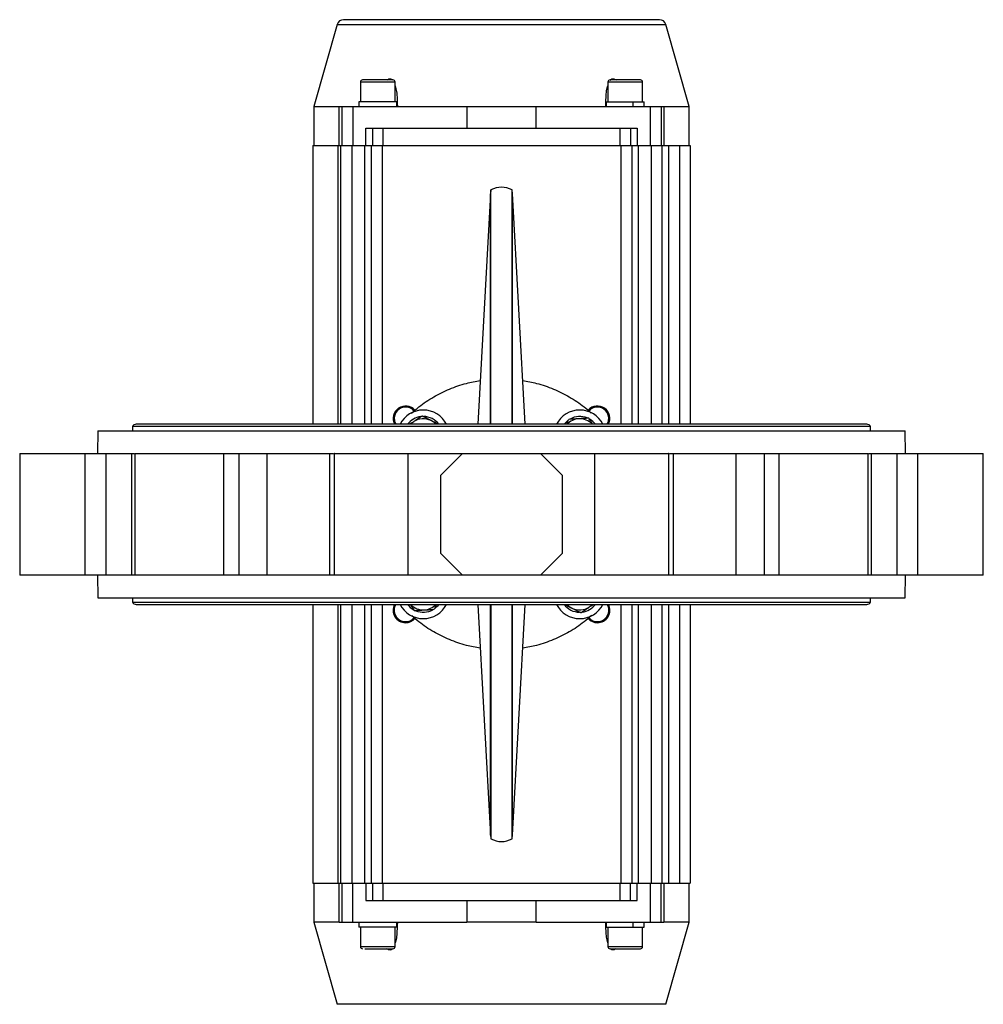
# Model space of a CAD drawing. Header units: millimetres. Extents: x 220 to 2250, y -9 to 1835.
# Tile 7 of 30: x 754 to 1198, y 1381 to 1835. Entities that reach past the tile are written whole.
import ezdxf

# ---------------------------------------------------------------- set-up
doc = ezdxf.new("R2010")
doc.units = ezdxf.units.MM

msp = doc.modelspace()

# ---------------------------------------------------------------- linework, layer by layer
at = {"color": 7, "linetype": 'Continuous', "lineweight": 25}
for p, q in [((900.39, 1832.7), (889.54, 1794.88)), ((1062.54, 1794.88), (1051.69, 1832.7)), ((911.04, 1806.08), (911.04, 1797.08)), ((927.04, 1797.08), (927.04, 1806.08)), ((1025.04, 1806.08), (1025.04, 1797.08)), ((1041.04, 1797.08), (1041.04, 1806.08)), ((889.54, 1794.88), (889.54, 1776.88)), ((889.54, 1794.88), (901.19, 1794.88)), ((901.19, 1776.88), (901.19, 1794.88)), ((901.19, 1794.88), (902.54, 1794.88)), ((902.54, 1794.88), (907.54, 1794.88)), ((902.54, 1794.88), (902.54, 1776.88)), ((907.54, 1794.88), (907.54, 1776.88)), ((907.54, 1794.88), (960, 1794.88)), ((910.24, 1797.08), (910.24, 1794.88)), ((927.84, 1797.08), (910.24, 1797.08)), ((927.84, 1794.88), (927.84, 1797.08)), ((960, 1794.88), (960, 1784.88)), ((960, 1794.88), (992.08, 1794.88)), ((992.08, 1784.88), (992.08, 1794.88)), ((992.08, 1794.88), (1044.54, 1794.88)), ((1024.24, 1797.08), (1024.24, 1794.88)), ((1024.24, 1797.08), (1036.68, 1797.08)), ((1036.68, 1794.88), (1036.68, 1797.08)), ((1036.69, 1797.08), (1036.68, 1797.08)), ((1036.69, 1794.88), (1036.69, 1797.08)), ((1036.69, 1797.08), (1041.84, 1797.08)), ((1041.84, 1794.88), (1041.84, 1797.08)), ((1044.54, 1794.88), (1049.54, 1794.88)), ((1044.54, 1794.88), (1044.54, 1776.88)), ((1049.54, 1794.88), (1049.54, 1776.88)), ((1049.54, 1794.88), (1050.89, 1794.88)), ((1050.89, 1794.88), (1062.54, 1794.88)), ((1050.89, 1794.88), (1050.89, 1776.88)), ((1062.54, 1776.88), (1062.54, 1794.88)), ((913.54, 1776.88), (913.54, 1784.88)), ((913.54, 1784.88), (916.54, 1784.88)), ((916.54, 1784.88), (921.54, 1784.88)), ((916.54, 1784.88), (916.54, 1776.88)), ((921.54, 1776.88), (921.54, 1784.88)), ((921.54, 1784.88), (1030.54, 1784.88)), ((1030.54, 1784.88), (1030.54, 1776.88)), ((1030.54, 1784.88), (1035.54, 1784.88)), ((1035.54, 1784.88), (1035.54, 1776.88)), ((1035.54, 1784.88), (1038.54, 1784.88)), ((1038.54, 1784.88), (1038.54, 1776.88)), ((889.04, 1776.88), (889.04, 1648.38)), ((889.04, 1776.88), (900.7, 1776.88)), ((900.7, 1776.88), (902.04, 1776.88)), ((902.04, 1648.38), (902.04, 1776.88)), ((902.04, 1776.88), (907.04, 1776.88)), ((907.04, 1776.88), (913.04, 1776.88)), ((913.04, 1776.88), (916.04, 1776.88)), ((916.04, 1776.88), (921.04, 1776.88)), ((916.04, 1776.88), (916.04, 1648.38)), ((921.04, 1776.88), (1031.04, 1776.88)), ((1031.04, 1776.88), (1036.04, 1776.88)), ((1036.04, 1776.88), (1036.04, 1648.38)), ((1036.04, 1776.88), (1039.04, 1776.88)), ((1039.04, 1776.88), (1045.04, 1776.88)), ((1045.04, 1776.88), (1050.04, 1776.88)), ((1050.04, 1648.38), (1050.04, 1776.88)), ((1050.04, 1776.88), (1053.04, 1776.88)), ((1053.04, 1776.88), (1058.04, 1776.88)), ((1058.04, 1776.88), (1063.04, 1776.88)), ((1063.04, 1776.88), (1063.04, 1648.38)), ((971.13, 1756.39), (971.04, 1754.62)), ((971.13, 1648.38), (971.13, 1756.39)), ((981.05, 1754.52), (980.95, 1756.39)), ((980.95, 1648.38), (980.95, 1756.39)), ((971.04, 1754.68), (965.13, 1648.38)), ((986.95, 1648.38), (981.04, 1754.69)), ((1144.39, 1648.38), (807.69, 1648.38)), ((790.04, 1645.38), (789.85, 1634.88)), ((790.04, 1645.38), (1162.04, 1645.38)), ((805.94, 1647.38), (805.94, 1645.38)), ((1146.14, 1647.38), (805.94, 1647.38)), ((1146.14, 1645.38), (1146.14, 1647.38)), ((1162.23, 1634.88), (1162.04, 1645.38)), ((754.02, 1634.88), (754.02, 1578.88)), ((784.24, 1578.88), (784.24, 1634.88)), ((784.24, 1634.88), (793.84, 1634.88)), ((788.04, 1634.88), (788.04, 1634.88)), ((793.84, 1578.88), (793.84, 1634.88)), ((805.5, 1634.88), (805.5, 1578.88)), ((805.5, 1634.88), (806.73, 1634.88)), ((807.08, 1634.88), (807.08, 1578.88)), ((848.05, 1578.88), (848.05, 1634.88)), ((848.05, 1634.88), (855.08, 1634.88)), ((855.08, 1578.88), (855.08, 1634.88)), ((867.91, 1634.88), (867.91, 1578.88)), ((896.92, 1578.88), (896.92, 1634.88)), ((896.92, 1634.88), (898.64, 1634.88)), ((898.98, 1634.88), (898.98, 1578.88)), ((933.01, 1578.88), (933.01, 1634.88)), ((933.01, 1634.88), (958.04, 1634.88)), ((948.04, 1624.88), (958.04, 1634.88)), ((958.04, 1634.88), (994.04, 1634.88)), ((994.04, 1634.88), (1004.04, 1624.88)), ((994.04, 1634.88), (1019.07, 1634.88)), ((1019.07, 1578.88), (1019.07, 1634.88)), ((1053.1, 1578.88), (1053.1, 1634.88)), ((1053.44, 1634.88), (1055.16, 1634.88)), ((1055.16, 1634.88), (1055.16, 1578.88)), ((1084.17, 1578.88), (1084.17, 1634.88)), ((1097, 1634.88), (1097, 1578.88)), ((1097, 1634.88), (1104.03, 1634.88)), ((1104.03, 1578.88), (1104.03, 1634.88)), ((1145, 1578.88), (1145, 1634.88)), ((1145.35, 1634.88), (1146.58, 1634.88)), ((1146.58, 1578.88), (1146.58, 1634.88)), ((1158.24, 1634.88), (1158.24, 1578.88)), ((1158.24, 1634.88), (1167.84, 1634.88)), ((1164.04, 1634.88), (1164.04, 1634.88)), ((1167.84, 1578.88), (1167.84, 1634.88)), ((1198.05, 1578.88), (1198.05, 1634.88)), ((948.04, 1588.88), (948.04, 1624.88)), ((1004.04, 1624.88), (1004.04, 1588.88)), ((958.04, 1578.88), (948.04, 1588.88)), ((1004.04, 1588.88), (994.04, 1578.88)), ((784.24, 1578.88), (754.02, 1578.88)), ((793.84, 1578.88), (784.24, 1578.88)), ((789.85, 1578.88), (790.04, 1568.38)), ((805.5, 1578.88), (793.84, 1578.88)), ((807.08, 1578.88), (805.5, 1578.88)), ((848.05, 1578.88), (807.08, 1578.88)), ((855.08, 1578.88), (848.05, 1578.88)), ((867.91, 1578.88), (855.08, 1578.88)), ((896.92, 1578.88), (867.91, 1578.88)), ((898.98, 1578.88), (896.92, 1578.88)), ((933.01, 1578.88), (898.98, 1578.88)), ((958.04, 1578.88), (933.01, 1578.88)), ((994.04, 1578.88), (958.04, 1578.88)), ((1019.07, 1578.88), (994.04, 1578.88)), ((1053.1, 1578.88), (1019.07, 1578.88)), ((1055.16, 1578.88), (1053.1, 1578.88)), ((1084.17, 1578.88), (1055.16, 1578.88)), ((1097, 1578.88), (1084.17, 1578.88)), ((1104.03, 1578.88), (1097, 1578.88)), ((1145, 1578.88), (1104.03, 1578.88)), ((1146.58, 1578.88), (1145, 1578.88)), ((1158.24, 1578.88), (1146.58, 1578.88)), ((1167.84, 1578.88), (1158.24, 1578.88)), ((1162.04, 1568.38), (1162.23, 1578.88)), ((1198.05, 1578.88), (1167.84, 1578.88)), ((790.04, 1568.38), (976.04, 1568.38)), ((805.94, 1568.38), (805.94, 1566.38)), ((805.94, 1566.38), (1146.14, 1566.38)), ((976.04, 1568.38), (1162.04, 1568.38)), ((1146.14, 1566.38), (1146.14, 1568.38)), ((807.69, 1565.38), (1144.39, 1565.38)), ((889.04, 1565.38), (889.04, 1436.88)), ((902.04, 1436.88), (902.04, 1565.38)), ((916.04, 1565.38), (916.04, 1436.88)), ((965.13, 1565.38), (971.04, 1459.07)), ((971.13, 1565.38), (971.13, 1457.36)), ((980.95, 1457.36), (980.95, 1565.38)), ((981.04, 1459.07), (986.95, 1565.38)), ((1036.04, 1565.38), (1036.04, 1436.88)), ((1050.04, 1436.88), (1050.04, 1565.38)), ((1063.04, 1565.38), (1063.04, 1436.88)), ((1020.23, 1556.93), (1020.23, 1557.43)), ((971.03, 1459.23), (971.13, 1457.36)), ((980.95, 1457.36), (981.04, 1459.15)), ((889.04, 1436.88), (900.7, 1436.88)), ((889.54, 1436.88), (889.54, 1418.88)), ((900.7, 1436.88), (902.04, 1436.88)), ((901.19, 1418.88), (901.19, 1436.88)), ((902.04, 1436.88), (907.04, 1436.88)), ((902.54, 1436.88), (902.54, 1418.88)), ((907.04, 1436.88), (913.04, 1436.88)), ((907.54, 1418.88), (907.54, 1436.88)), ((913.04, 1436.88), (916.04, 1436.88)), ((913.54, 1436.88), (913.54, 1428.88)), ((916.04, 1436.88), (921.04, 1436.88)), ((916.54, 1436.88), (916.54, 1428.88)), ((921.04, 1436.88), (1031.04, 1436.88)), ((921.54, 1428.88), (921.54, 1436.88)), ((1030.54, 1436.88), (1030.54, 1428.88)), ((1031.04, 1436.88), (1036.04, 1436.88)), ((1035.54, 1428.88), (1035.54, 1436.88)), ((1036.04, 1436.88), (1039.04, 1436.88)), ((1038.54, 1428.88), (1038.54, 1436.88)), ((1039.04, 1436.88), (1045.04, 1436.88)), ((1044.54, 1436.88), (1044.54, 1418.88)), ((1045.04, 1436.88), (1050.04, 1436.88)), ((1049.54, 1418.88), (1049.54, 1436.88)), ((1050.04, 1436.88), (1053.04, 1436.88)), ((1050.89, 1436.88), (1050.89, 1418.88)), ((1053.04, 1436.88), (1058.04, 1436.88)), ((1058.04, 1436.88), (1063.04, 1436.88)), ((1062.54, 1418.88), (1062.54, 1436.88)), ((913.54, 1428.88), (916.54, 1428.88)), ((916.54, 1428.88), (921.54, 1428.88)), ((921.54, 1428.88), (1030.54, 1428.88)), ((960, 1428.88), (960, 1418.88)), ((992.08, 1418.88), (992.08, 1428.88)), ((1030.54, 1428.88), (1035.54, 1428.88)), ((1035.54, 1428.88), (1038.54, 1428.88)), ((889.54, 1418.88), (900.39, 1381.05)), ((901.19, 1418.88), (889.54, 1418.88)), ((901.19, 1418.88), (902.54, 1418.88)), ((902.54, 1418.88), (907.54, 1418.88)), ((907.54, 1418.88), (960, 1418.88)), ((910.24, 1418.88), (910.24, 1416.68)), ((927.84, 1416.68), (910.24, 1416.68)), ((911.04, 1416.68), (911.04, 1407.68)), ((927.04, 1407.68), (927.04, 1416.68)), ((927.84, 1416.68), (927.84, 1418.88)), ((992.08, 1418.88), (960, 1418.88)), ((992.08, 1418.88), (1044.54, 1418.88)), ((1024.24, 1418.88), (1024.24, 1416.68)), ((1024.24, 1416.68), (1036.68, 1416.68)), ((1025.04, 1416.68), (1025.04, 1407.68)), ((1036.68, 1416.68), (1036.68, 1418.88)), ((1036.69, 1416.68), (1036.68, 1416.68)), ((1036.69, 1416.68), (1036.69, 1418.88)), ((1036.69, 1416.68), (1041.84, 1416.68)), ((1041.04, 1407.68), (1041.04, 1416.68)), ((1041.84, 1416.68), (1041.84, 1418.88)), ((1044.54, 1418.88), (1049.54, 1418.88)), ((1049.54, 1418.88), (1050.89, 1418.88)), ((1062.54, 1418.88), (1050.89, 1418.88)), ((1051.69, 1381.05), (1062.54, 1418.88))]:
    msp.add_line(p, q, dxfattribs=at)
at = {"color": 8, "linetype": 'Continuous', "lineweight": 25}
for p, q in [((900.39, 1832.7), (1051.69, 1832.7)), ((927.04, 1806.08), (911.04, 1806.08)), ((1041.04, 1806.08), (1025.04, 1806.08)), ((900.7, 1648.38), (900.7, 1776.88)), ((907.04, 1776.88), (907.04, 1648.38)), ((913.04, 1648.38), (913.04, 1776.88)), ((921.04, 1776.88), (921.04, 1648.38)), ((1031.04, 1776.88), (1031.04, 1648.38)), ((1039.04, 1776.88), (1039.04, 1648.38)), ((1045.04, 1776.88), (1045.04, 1648.38)), ((1053.04, 1776.88), (1053.04, 1648.38)), ((1058.04, 1776.88), (1058.04, 1648.38)), ((900.7, 1436.88), (900.7, 1565.38)), ((907.04, 1565.38), (907.04, 1436.88)), ((913.04, 1436.88), (913.04, 1565.38)), ((921.04, 1565.38), (921.04, 1436.88)), ((1031.04, 1565.38), (1031.04, 1436.88)), ((1039.04, 1565.38), (1039.04, 1436.88)), ((1045.04, 1565.38), (1045.04, 1436.88)), ((1053.04, 1565.38), (1053.04, 1436.88)), ((1058.04, 1565.38), (1058.04, 1436.88)), ((911.04, 1407.68), (912.2, 1407.68)), ((912.2, 1407.68), (927.04, 1407.68)), ((1025.04, 1407.68), (1041.04, 1407.68)), ((976.47, 1381.05), (900.39, 1381.05)), ((1051.69, 1381.05), (976.47, 1381.05))]:
    msp.add_line(p, q, dxfattribs=at)
at = {"color": 7, "linetype": 'Continuous', "lineweight": 25, "flags": 128}
for points in [[(934.11, 1648.38), (934.74, 1648.99), (935.58, 1649.62)], [(1017.97, 1565.38), (1017.34, 1564.76), (1016.5, 1564.13)]]:
    msp.add_lwpolyline(points, dxfattribs=at)
at = {"color": 7, "linetype": 'Continuous', "lineweight": 25}
for centre, radius, start, end in [((903.27, 1831.88), 3, 90, 164), ((1048.81, 1831.88), 3, 16, 90), ((912.04, 1806.08), 1, 90, 180), ((926.04, 1806.08), 1, 0, 90), ((1026.04, 1806.08), 1, 90, 180), ((1040.04, 1806.08), 1, 0, 90), ((976.04, 1747.68), 10, 60.5916, 119.4084), ((931.85, 1651.07), 5.75, 41.2699, 207.9403), ((1020.23, 1651.07), 5.75, 332.0597, 137.6365), ((931.85, 1651.07), 5.25, 42.5929, 210.8756), ((939.98, 1642.94), 12, 90, 153.0554), ((939.98, 1642.94), 12, 26.9446, 90), ((939.98, 1642.94), 9.05, 36.9297, 89.1915), ((1012.1, 1642.94), 12, 26.9446, 153.0554), ((1012.1, 1642.94), 9.05, 67.6799, 119.3922), ((1020.23, 1651.07), 5.25, 329.1244, 137.4071), ((807.69, 1646.34), 2.03, 90, 149.4898), ((939.98, 1642.94), 9.05, 97.143, 143.0703), ((939.98, 1642.94), 8, 63.3757, 123.3757), ((939.98, 1642.94), 8, 42.8198, 63.3757), ((1012.1, 1642.94), 9.05, 125.6157, 143.0703), ((1012.1, 1642.94), 8, 93.3757, 137.1802), ((1012.1, 1642.94), 8, 42.8198, 93.3757), ((1012.1, 1642.94), 9.05, 36.9297, 60.5198), ((1144.39, 1646.34), 2.03, 30.5102, 90), ((807.69, 1567.41), 2.03, 210.5102, 270), ((1144.39, 1567.41), 2.03, 270, 329.4898), ((931.85, 1562.68), 5.75, 152.0597, 270), ((931.85, 1562.68), 5.25, 149.1244, 270), ((939.98, 1570.81), 12, 206.9446, 333.0554), ((939.98, 1570.81), 9.05, 216.9297, 240.5198), ((939.98, 1570.81), 8, 222.8198, 273.3757), ((939.98, 1570.81), 9.05, 247.6799, 299.3922), ((939.98, 1570.81), 8, 273.3757, 317.1802), ((939.98, 1570.81), 9.05, 305.6157, 323.0703), ((1012.1, 1570.81), 12, 206.9446, 270), ((1012.1, 1570.81), 9.05, 216.9297, 269.1915), ((1012.1, 1570.81), 8, 222.8198, 243.3757), ((1012.1, 1570.81), 8, 243.3757, 303.3757), ((1012.1, 1570.81), 12, 270, 333.0554), ((1012.1, 1570.81), 9.05, 277.143, 323.0703), ((1020.23, 1562.68), 5.75, 270, 27.9403), ((1020.23, 1562.68), 5.25, 270, 30.8756), ((931.85, 1562.68), 5.25, 270, 317.4071), ((931.85, 1562.68), 5.75, 270, 318.7677), ((1020.23, 1562.68), 5.75, 222.3635, 270), ((1020.23, 1562.68), 5.25, 222.5929, 270), ((976.04, 1466.08), 10, 240.5916, 299.4084), ((912.04, 1407.68), 1, 180, 270), ((926.04, 1407.68), 1, 270, 0), ((1026.04, 1407.68), 1, 180, 270), ((1040.04, 1407.68), 1, 270, 0)]:
    msp.add_arc(centre, radius, start, end, dxfattribs=at)
for points, knots in [([(976.04, 1834.88), (973.82, 1834.88), (969.38, 1834.88), (962.68, 1834.88), (955.93, 1834.88), (949.16, 1834.88), (942.53, 1834.88), (936.13, 1834.88), (930.08, 1834.88), (924.49, 1834.88), (919.45, 1834.88), (915.04, 1834.88), (911.31, 1834.88), (908.29, 1834.88), (905.98, 1834.88), (904.41, 1834.88), (903.45, 1834.88), (903.33, 1834.88), (903.27, 1834.88)], [0, 0, 0, 0, 0.05825, 0.116497, 0.177469, 0.239988, 0.303803, 0.368625, 0.434137, 0.5, 0.565862, 0.631375, 0.696197, 0.760012, 0.822531, 0.883503, 0.941749, 1, 1, 1, 1]), ([(1048.81, 1834.88), (1048.75, 1834.88), (1048.63, 1834.88), (1047.67, 1834.88), (1046.1, 1834.88), (1043.79, 1834.88), (1040.77, 1834.88), (1037.04, 1834.88), (1032.63, 1834.88), (1027.59, 1834.88), (1022, 1834.88), (1015.95, 1834.88), (1009.55, 1834.88), (1002.92, 1834.88), (996.15, 1834.88), (989.4, 1834.88), (982.7, 1834.88), (978.26, 1834.88), (976.04, 1834.88)], [0, 0, 0, 0, 0.058246, 0.116497, 0.177469, 0.239988, 0.303803, 0.368625, 0.434138, 0.5, 0.565862, 0.631375, 0.696197, 0.760012, 0.822531, 0.883503, 0.941748, 1, 1, 1, 1]), ([(926.04, 1807.08), (925.95, 1807.08), (925.8, 1807.08), (924.93, 1807.08), (924.03, 1807.08), (922.9, 1807.08), (921.27, 1807.08), (919.04, 1807.08), (916.8, 1807.08), (915.17, 1807.08), (914.05, 1807.08), (913.15, 1807.08), (912.28, 1807.08), (912.13, 1807.08), (912.04, 1807.08)], [0, 0, 0, 0, 0.119728, 0.18418, 0.25, 0.31582, 0.380272, 0.5, 0.619728, 0.68418, 0.75, 0.81582, 0.880272, 1, 1, 1, 1]), ([(923.28, 1807.08), (923.53, 1807.27), (923.98, 1807.6), (924.68, 1807.71), (925.35, 1807.54), (925.7, 1807.2), (925.9, 1807)], [0, 0, 0, 0, 0.277063, 0.491245, 0.705595, 1, 1, 1, 1]), ([(1040.04, 1807.08), (1039.95, 1807.08), (1039.8, 1807.08), (1038.93, 1807.08), (1038.03, 1807.08), (1036.9, 1807.08), (1035.27, 1807.08), (1033.04, 1807.08), (1030.8, 1807.08), (1029.17, 1807.08), (1028.05, 1807.08), (1027.15, 1807.08), (1026.28, 1807.08), (1026.13, 1807.08), (1026.04, 1807.08)], [0, 0, 0, 0, 0.119728, 0.18418, 0.25, 0.31582, 0.380272, 0.5, 0.619728, 0.68418, 0.75, 0.81582, 0.880272, 1, 1, 1, 1]), ([(1026.14, 1806.95), (1026.38, 1807.19), (1026.76, 1807.58), (1027.5, 1807.71), (1028.17, 1807.56), (1028.59, 1807.24), (1028.82, 1807.08)], [0, 0, 0, 0, 0.340803, 0.548989, 0.757339, 1, 1, 1, 1]), ([(927.04, 1804.38), (927.17, 1803.94), (927.57, 1802.66), (927.91, 1799.46), (927.99, 1796.69), (928.04, 1794.88)], [0, 0, 0, 0, 0.150249, 0.4416259, 1, 1, 1, 1]), ([(1024.04, 1794.88), (1024.1, 1796.81), (1024.2, 1799.71), (1024.53, 1802.93), (1024.94, 1804.08), (1025.04, 1804.38)], [0, 0, 0, 0, 0.594443, 0.896055, 1, 1, 1, 1]), ([(934.59, 1653.47), (935.7, 1654.49), (938.83, 1657.35), (944.72, 1661.14), (952.05, 1664.77), (959.28, 1667.31), (964.11, 1668.15), (966.25, 1668.52)], [0, 0, 0, 0, 0.127366, 0.357221, 0.587076, 0.816931, 1, 1, 1, 1]), ([(985.83, 1668.52), (987.97, 1668.15), (992.8, 1667.31), (1000.03, 1664.77), (1007.36, 1661.14), (1013.21, 1657.38), (1016.3, 1654.55), (1017.39, 1653.57)], [0, 0, 0, 0, 0.183809, 0.414594, 0.645379, 0.876164, 1, 1, 1, 1]), ([(939.43, 1652.16), (939.31, 1652.08), (938.94, 1651.84), (938.44, 1651.51), (937.88, 1651.14), (937.25, 1650.72), (936.6, 1650.29), (936, 1649.9), (935.72, 1649.71), (935.58, 1649.62)], [0, 0, 0, 0, 0.097817, 0.293592, 0.391651, 0.539247, 0.785886, 0.892875, 1, 1, 1, 1]), ([(943.56, 1650.09), (943.46, 1650.14), (943.19, 1650.28), (942.55, 1650.6), (941.64, 1651.05), (940.54, 1651.61), (939.8, 1651.97), (939.43, 1652.16)], [0, 0, 0, 0, 0.070053, 0.196253, 0.45568, 0.725827, 1, 1, 1, 1]), ([(935.58, 1649.62), (935.37, 1649.48), (934.85, 1649.14), (934.22, 1648.72), (933.79, 1648.44), (933.69, 1648.38)], [0, 0, 0, 0, 0.32323, 0.833163, 1, 1, 1, 1]), ([(946.98, 1648.38), (946.72, 1648.51), (946.11, 1648.81), (945.15, 1649.3), (944.27, 1649.74), (943.74, 1650), (943.56, 1650.09)], [0, 0, 0, 0, 0.235016, 0.542198, 0.847116, 1, 1, 1, 1]), ([(1007.02, 1650.65), (1006.78, 1650.16), (1006.4, 1649.41), (1006.01, 1648.64), (1005.88, 1648.38)], [0, 0, 0, 0, 0.651315, 1, 1, 1, 1]), ([(1011.63, 1650.92), (1011.52, 1650.92), (1010.69, 1650.87), (1009.13, 1650.78), (1007.73, 1650.69), (1007.02, 1650.65)], [0, 0, 0, 0, 0.070086, 0.530782, 1, 1, 1, 1]), ([(1016.24, 1651.2), (1015.49, 1651.15), (1013.98, 1651.06), (1012.42, 1650.97), (1011.63, 1650.92)], [0, 0, 0, 0, 0.495458, 1, 1, 1, 1]), ([(1018.1, 1648.38), (1017.98, 1648.56), (1017.78, 1648.87), (1017.49, 1649.31), (1017.23, 1649.7), (1016.97, 1650.09), (1016.64, 1650.59), (1016.4, 1650.96), (1016.24, 1651.2)], [0, 0, 0, 0, 0.187706, 0.325913, 0.464919, 0.604253, 0.743679, 1, 1, 1, 1]), ([(754.13, 1634.88), (754.1, 1634.88), (753.99, 1634.88), (754.73, 1634.88), (756.35, 1634.88), (758.86, 1634.88), (762.1, 1634.88), (765.95, 1634.88), (770.26, 1634.88), (774.87, 1634.88), (779.62, 1634.88), (782.7, 1634.88), (784.24, 1634.88)], [0, 0, 0, 0, 0.03569, 0.142835, 0.249981, 0.357126, 0.464272, 0.571418, 0.678563, 0.785709, 0.892854, 1, 1, 1, 1]), ([(793.84, 1634.88), (793.95, 1634.88), (794.16, 1634.88), (794.48, 1634.88), (794.81, 1634.88), (795.14, 1634.88), (795.64, 1634.88), (796.33, 1634.88), (797.2, 1634.88), (798.08, 1634.88), (799.26, 1634.88), (800.69, 1634.88), (802, 1634.88), (802.94, 1634.88), (803.59, 1634.88), (804.17, 1634.88), (804.63, 1634.88), (804.98, 1634.88), (805.26, 1634.88), (805.42, 1634.88), (805.5, 1634.88)], [0, 0, 0, 0, 0.023685, 0.047335, 0.070975, 0.09463, 0.118328, 0.180251, 0.242212, 0.306147, 0.37012, 0.500005, 0.62989, 0.693825, 0.757798, 0.819721, 0.881682, 0.921133, 0.960532, 1, 1, 1, 1]), ([(807.08, 1634.88), (807.08, 1634.88), (807.09, 1634.88), (807.1, 1634.88), (807.13, 1634.88), (807.16, 1634.88), (807.21, 1634.88), (807.26, 1634.88), (807.33, 1634.88), (807.41, 1634.88), (807.49, 1634.88), (807.72, 1634.88), (808.17, 1634.88), (809.01, 1634.88), (810.05, 1634.88), (811.64, 1634.88), (814.02, 1634.88), (816.88, 1634.88), (819.44, 1634.88), (821.56, 1634.88), (823.81, 1634.88), (826.17, 1634.88), (828.61, 1634.88), (831.08, 1634.88), (833.56, 1634.88), (835.99, 1634.88), (838.36, 1634.88), (840.6, 1634.88), (842.72, 1634.88), (844.29, 1634.88), (845.4, 1634.88), (846.1, 1634.88), (846.77, 1634.88), (847.43, 1634.88), (847.84, 1634.88), (848.05, 1634.88)], [0, 0, 0, 0, 0.008784, 0.017553, 0.026311, 0.035062, 0.04381, 0.052558, 0.061311, 0.070071, 0.078843, 0.08763, 0.130509, 0.173397, 0.21456, 0.255733, 0.333323, 0.410914, 0.452077, 0.49325, 0.536129, 0.579017, 0.622809, 0.66661, 0.710401, 0.754202, 0.797081, 0.839969, 0.881132, 0.922305, 0.937863, 0.953391, 0.968909, 0.984439, 1, 1, 1, 1]), ([(855.08, 1634.88), (855.16, 1634.88), (855.32, 1634.88), (855.56, 1634.88), (855.82, 1634.88), (856.08, 1634.88), (856.49, 1634.88), (857.06, 1634.88), (857.84, 1634.88), (858.65, 1634.88), (859.79, 1634.88), (861.29, 1634.88), (862.8, 1634.88), (863.99, 1634.88), (864.86, 1634.88), (865.69, 1634.88), (866.39, 1634.88), (866.97, 1634.88), (867.45, 1634.88), (867.75, 1634.88), (867.91, 1634.88)], [0, 0, 0, 0, 0.023685, 0.047335, 0.070975, 0.09463, 0.118328, 0.180251, 0.242212, 0.306147, 0.37012, 0.500005, 0.62989, 0.693825, 0.757798, 0.819721, 0.881682, 0.921133, 0.960532, 1, 1, 1, 1]), ([(867.91, 1634.88), (868.29, 1634.88), (869.05, 1634.88), (870.2, 1634.88), (871.36, 1634.88), (872.53, 1634.88), (873.7, 1634.88), (874.87, 1634.88), (876.05, 1634.88), (877.24, 1634.88), (878.43, 1634.88), (879.63, 1634.88), (880.83, 1634.88), (882.33, 1634.88), (884.12, 1634.88), (886.22, 1634.88), (888.33, 1634.88), (890.46, 1634.88), (892.6, 1634.88), (894.75, 1634.88), (896.2, 1634.88), (896.92, 1634.88)], [0, 0, 0, 0, 0.041687, 0.083362, 0.125028, 0.166688, 0.208343, 0.249996, 0.29165, 0.333306, 0.374967, 0.416635, 0.458312, 0.500001, 0.571457, 0.642884, 0.714294, 0.785699, 0.857111, 0.928541, 1, 1, 1, 1]), ([(899.01, 1634.88), (899, 1634.88), (898.93, 1634.88), (899.25, 1634.88), (900, 1634.88), (901.26, 1634.88), (902.93, 1634.88), (905.02, 1634.88), (907.46, 1634.88), (910.21, 1634.88), (913.21, 1634.88), (916.41, 1634.88), (919.74, 1634.88), (923.14, 1634.88), (926.53, 1634.88), (929.87, 1634.88), (931.96, 1634.88), (933.01, 1634.88)], [0, 0, 0, 0, 0.010561, 0.081236, 0.15191, 0.222584, 0.293258, 0.363932, 0.434607, 0.505281, 0.575955, 0.646629, 0.717303, 0.787977, 0.858652, 0.929326, 1, 1, 1, 1]), ([(1019.07, 1634.88), (1020.12, 1634.88), (1022.21, 1634.88), (1025.55, 1634.88), (1028.94, 1634.88), (1032.33, 1634.88), (1035.67, 1634.88), (1038.87, 1634.88), (1041.87, 1634.88), (1044.62, 1634.88), (1047.06, 1634.88), (1049.15, 1634.88), (1050.82, 1634.88), (1052.08, 1634.88), (1052.83, 1634.88), (1053.15, 1634.88), (1053.08, 1634.88), (1053.07, 1634.88)], [0, 0, 0, 0, 0.0706742, 0.1413484, 0.2120226, 0.2826967, 0.3533709, 0.4240451, 0.4947193, 0.5653935, 0.6360677, 0.7067419, 0.777416, 0.8480902, 0.9187644, 0.9894386, 1, 1, 1, 1]), ([(1055.16, 1634.88), (1055.58, 1634.88), (1056.42, 1634.88), (1057.69, 1634.88), (1058.94, 1634.88), (1060.2, 1634.88), (1061.44, 1634.88), (1062.69, 1634.88), (1063.92, 1634.88), (1065.16, 1634.88), (1066.38, 1634.88), (1067.61, 1634.88), (1068.83, 1634.88), (1070.33, 1634.88), (1072.11, 1634.88), (1074.16, 1634.88), (1076.2, 1634.88), (1078.22, 1634.88), (1080.22, 1634.88), (1082.21, 1634.88), (1083.52, 1634.88), (1084.17, 1634.88)], [0, 0, 0, 0, 0.0416866, 0.083362, 0.1250283, 0.166688, 0.2083433, 0.2499965, 0.2916499, 0.3333058, 0.3749666, 0.4166346, 0.458312, 0.5000011, 0.5714565, 0.6428836, 0.714294, 0.7856991, 0.8571108, 0.9285406, 1, 1, 1, 1]), ([(1084.17, 1634.88), (1084.26, 1634.88), (1084.45, 1634.88), (1084.73, 1634.88), (1085.01, 1634.88), (1085.3, 1634.88), (1085.76, 1634.88), (1086.39, 1634.88), (1087.22, 1634.88), (1088.08, 1634.88), (1089.28, 1634.88), (1090.79, 1634.88), (1092.29, 1634.88), (1093.43, 1634.88), (1094.24, 1634.88), (1095.02, 1634.88), (1095.66, 1634.88), (1096.18, 1634.88), (1096.6, 1634.88), (1096.86, 1634.88), (1097, 1634.88)], [0, 0, 0, 0, 0.023685, 0.047335, 0.070975, 0.09463, 0.118328, 0.180251, 0.242212, 0.306147, 0.37012, 0.500005, 0.62989, 0.693825, 0.757798, 0.819721, 0.881682, 0.921133, 0.960532, 1, 1, 1, 1]), ([(1104.03, 1634.88), (1104.14, 1634.88), (1104.37, 1634.88), (1104.73, 1634.88), (1105.09, 1634.88), (1105.46, 1634.88), (1105.83, 1634.88), (1106.22, 1634.88), (1106.6, 1634.88), (1107, 1634.88), (1107.9, 1634.88), (1109.36, 1634.88), (1111.48, 1634.88), (1113.72, 1634.88), (1116.09, 1634.88), (1118.52, 1634.88), (1121, 1634.88), (1123.47, 1634.88), (1125.91, 1634.88), (1128.27, 1634.88), (1130.51, 1634.88), (1132.64, 1634.88), (1135.2, 1634.88), (1138.06, 1634.88), (1140.44, 1634.88), (1142.03, 1634.88), (1143.07, 1634.88), (1143.91, 1634.88), (1144.41, 1634.88), (1144.68, 1634.88), (1144.82, 1634.88), (1144.92, 1634.88), (1144.98, 1634.88), (1144.99, 1634.88), (1145, 1634.88)], [0, 0, 0, 0, 0.008649, 0.017286, 0.025913, 0.034536, 0.043157, 0.051781, 0.060409, 0.069047, 0.077698, 0.118861, 0.160034, 0.202913, 0.245802, 0.289593, 0.333394, 0.377185, 0.420986, 0.463866, 0.506754, 0.547917, 0.58909, 0.666681, 0.744272, 0.785435, 0.826607, 0.869486, 0.912375, 0.929927, 0.947435, 0.96493, 0.982442, 1, 1, 1, 1]), ([(1146.58, 1634.88), (1146.63, 1634.88), (1146.72, 1634.88), (1146.88, 1634.88), (1147.04, 1634.88), (1147.21, 1634.88), (1147.49, 1634.88), (1147.91, 1634.88), (1148.49, 1634.88), (1149.14, 1634.88), (1150.08, 1634.88), (1151.39, 1634.88), (1152.82, 1634.88), (1154, 1634.88), (1154.88, 1634.88), (1155.75, 1634.88), (1156.51, 1634.88), (1157.16, 1634.88), (1157.71, 1634.88), (1158.06, 1634.88), (1158.24, 1634.88)], [0, 0, 0, 0, 0.023685, 0.047335, 0.070975, 0.09463, 0.118328, 0.180251, 0.242212, 0.306147, 0.37012, 0.500005, 0.62989, 0.693825, 0.757798, 0.819721, 0.881682, 0.921133, 0.960532, 1, 1, 1, 1]), ([(1167.84, 1634.88), (1169.38, 1634.88), (1172.46, 1634.88), (1177.21, 1634.88), (1181.82, 1634.88), (1186.13, 1634.88), (1189.98, 1634.88), (1193.21, 1634.88), (1195.73, 1634.88), (1197.35, 1634.88), (1198.09, 1634.88), (1197.98, 1634.88), (1197.95, 1634.88)], [0, 0, 0, 0, 0.107146, 0.214291, 0.321437, 0.428582, 0.535728, 0.642874, 0.750019, 0.857165, 0.96431, 1, 1, 1, 1]), ([(933.98, 1565.38), (934.1, 1565.2), (934.3, 1564.88), (934.59, 1564.44), (934.85, 1564.05), (935.11, 1563.66), (935.44, 1563.16), (935.68, 1562.79), (935.84, 1562.56)], [0, 0, 0, 0, 0.187706, 0.325913, 0.464919, 0.604253, 0.743679, 1, 1, 1, 1]), ([(935.84, 1562.56), (936.59, 1562.6), (938.1, 1562.69), (939.66, 1562.78), (940.45, 1562.83)], [0, 0, 0, 0, 0.495458, 1, 1, 1, 1]), ([(940.45, 1562.83), (940.56, 1562.83), (941.39, 1562.88), (942.95, 1562.97), (944.35, 1563.06), (945.06, 1563.1)], [0, 0, 0, 0, 0.070086, 0.530782, 1, 1, 1, 1]), ([(945.06, 1563.1), (945.3, 1563.59), (945.68, 1564.34), (946.07, 1565.11), (946.2, 1565.38)], [0, 0, 0, 0, 0.6513147, 1, 1, 1, 1]), ([(1005.1, 1565.38), (1005.36, 1565.24), (1005.97, 1564.94), (1006.93, 1564.46), (1007.81, 1564.01), (1008.34, 1563.75), (1008.52, 1563.66)], [0, 0, 0, 0, 0.235016, 0.542198, 0.847116, 1, 1, 1, 1]), ([(1008.52, 1563.66), (1008.61, 1563.61), (1008.89, 1563.48), (1009.53, 1563.16), (1010.44, 1562.7), (1011.54, 1562.15), (1012.28, 1561.78), (1012.65, 1561.59)], [0, 0, 0, 0, 0.070053, 0.196253, 0.45568, 0.725827, 1, 1, 1, 1]), ([(1012.65, 1561.59), (1012.77, 1561.67), (1013.14, 1561.92), (1013.63, 1562.24), (1014.2, 1562.61), (1014.83, 1563.03), (1015.48, 1563.46), (1016.08, 1563.86), (1016.36, 1564.04), (1016.5, 1564.13)], [0, 0, 0, 0, 0.097817, 0.293592, 0.391651, 0.539247, 0.785886, 0.892875, 1, 1, 1, 1]), ([(1016.5, 1564.13), (1016.71, 1564.27), (1017.23, 1564.61), (1017.86, 1565.03), (1018.29, 1565.31), (1018.39, 1565.38)], [0, 0, 0, 0, 0.32323, 0.833163, 1, 1, 1, 1]), ([(966.25, 1545.24), (964.11, 1545.61), (959.28, 1546.44), (952.05, 1548.98), (944.72, 1552.61), (938.87, 1556.37), (935.78, 1559.2), (934.69, 1560.18)], [0, 0, 0, 0, 0.183809, 0.414594, 0.645379, 0.876164, 1, 1, 1, 1]), ([(1017.49, 1560.28), (1016.38, 1559.26), (1013.25, 1556.4), (1007.36, 1552.61), (1000.03, 1548.98), (992.8, 1546.44), (987.97, 1545.61), (985.83, 1545.24)], [0, 0, 0, 0, 0.127366, 0.357221, 0.587076, 0.816931, 1, 1, 1, 1]), ([(928.04, 1418.88), (927.97, 1416.95), (927.88, 1414.04), (927.55, 1410.82), (927.14, 1409.67), (927.04, 1409.37)], [0, 0, 0, 0, 0.594443, 0.896055, 1, 1, 1, 1]), ([(1025.04, 1409.38), (1024.91, 1409.81), (1024.51, 1411.09), (1024.17, 1414.3), (1024.09, 1417.06), (1024.04, 1418.88)], [0, 0, 0, 0, 0.150249, 0.441626, 1, 1, 1, 1]), ([(913.05, 1406.68), (913.59, 1406.68), (914.41, 1406.68), (916, 1406.68), (917.36, 1406.68), (918.79, 1406.68), (920.62, 1406.68), (922.75, 1406.68), (924.44, 1406.68), (925.4, 1406.68), (925.87, 1406.68), (926.07, 1406.68), (926.03, 1406.68), (926.02, 1406.68)], [0, 0, 0, 0, 0.144808, 0.22276, 0.302367, 0.381974, 0.459927, 0.604735, 0.749543, 0.827495, 0.907102, 0.986709, 1, 1, 1, 1]), ([(925.78, 1406.68), (925.59, 1406.49), (925.25, 1406.15), (924.58, 1406.04), (923.9, 1406.19), (923.48, 1406.51), (923.26, 1406.68)], [0, 0, 0, 0, 0.2900446, 0.5142617, 0.7386547, 1, 1, 1, 1]), ([(1026.04, 1406.68), (1026.13, 1406.68), (1026.28, 1406.68), (1027.15, 1406.68), (1028.05, 1406.68), (1029.17, 1406.68), (1030.8, 1406.68), (1033.04, 1406.68), (1035.27, 1406.68), (1036.9, 1406.68), (1038.03, 1406.68), (1038.93, 1406.68), (1039.8, 1406.68), (1039.95, 1406.68), (1040.04, 1406.68)], [0, 0, 0, 0, 0.119728, 0.18418, 0.25, 0.31582, 0.380272, 0.5, 0.619728, 0.68418, 0.75, 0.81582, 0.880272, 1, 1, 1, 1]), ([(1028.8, 1406.68), (1028.55, 1406.49), (1028.1, 1406.15), (1027.39, 1406.04), (1026.73, 1406.21), (1026.39, 1406.55), (1026.19, 1406.74)], [0, 0, 0, 0, 0.278801, 0.494327, 0.710022, 1, 1, 1, 1])]:
    msp.add_open_spline(points, degree=3, knots=knots, dxfattribs=at)
at = {"color": 8, "linetype": 'Continuous', "lineweight": 25}
for points, knots in [([(971.04, 1648.38), (971.04, 1649.36), (971.04, 1654.36), (971.04, 1663.09), (971.04, 1674.44), (971.04, 1685.29), (971.04, 1695.58), (971.04, 1705.25), (971.04, 1714.21), (971.04, 1722.41), (971.04, 1729.79), (971.04, 1736.3), (971.04, 1741.88), (971.04, 1746.51), (971.04, 1750.13), (971.04, 1752.77), (971.04, 1754.24), (971.04, 1754.85), (971.04, 1754.68), (971.04, 1754.68)], [0, 0, 0, 0, 0.016031, 0.081628, 0.147226, 0.212823, 0.27842, 0.344018, 0.409615, 0.475213, 0.54081, 0.606408, 0.672006, 0.737603, 0.803201, 0.868799, 0.934397, 0.999995, 1, 1, 1, 1]), ([(981.04, 1648.38), (981.04, 1649.36), (981.04, 1654.36), (981.04, 1663.09), (981.04, 1674.44), (981.04, 1685.29), (981.04, 1695.58), (981.04, 1705.25), (981.04, 1714.21), (981.04, 1722.41), (981.04, 1729.79), (981.04, 1736.3), (981.04, 1741.88), (981.04, 1746.51), (981.04, 1750.14), (981.04, 1752.74), (981.04, 1754.37), (981.04, 1754.57), (981.04, 1754.68)], [0, 0, 0, 0, 0.016033, 0.081633, 0.147232, 0.212831, 0.27843, 0.344029, 0.409628, 0.475227, 0.540826, 0.606425, 0.672024, 0.737622, 0.803221, 0.868819, 0.934418, 1, 1, 1, 1]), ([(971.04, 1459.08), (971.04, 1459.18), (971.04, 1459.38), (971.04, 1461.01), (971.04, 1463.61), (971.04, 1467.25), (971.04, 1471.87), (971.04, 1477.45), (971.04, 1483.96), (971.04, 1491.34), (971.04, 1499.54), (971.04, 1508.5), (971.04, 1518.17), (971.04, 1528.46), (971.04, 1539.31), (971.04, 1550.66), (971.04, 1559.39), (971.04, 1564.39), (971.04, 1565.38)], [0, 0, 0, 0, 0.0655819, 0.1311805, 0.1967791, 0.2623777, 0.3279764, 0.3935752, 0.459174, 0.5247729, 0.5903718, 0.6559708, 0.7215699, 0.787169, 0.8527682, 0.9183674, 0.9839667, 1, 1, 1, 1]), ([(981.04, 1459.08), (981.04, 1459.08), (981.04, 1458.9), (981.04, 1459.51), (981.04, 1460.98), (981.04, 1463.62), (981.04, 1467.24), (981.04, 1471.87), (981.04, 1477.45), (981.04, 1483.96), (981.04, 1491.34), (981.04, 1499.54), (981.04, 1508.5), (981.04, 1518.17), (981.04, 1528.46), (981.04, 1539.31), (981.04, 1550.66), (981.04, 1559.39), (981.04, 1564.39), (981.04, 1565.38)], [0, 0, 0, 0, 0.0000072, 0.065605, 0.1312028, 0.1968005, 0.2623982, 0.3279958, 0.3935934, 0.4591909, 0.5247883, 0.5903857, 0.6559831, 0.7215803, 0.7871776, 0.8527747, 0.9183718, 0.9839689, 1, 1, 1, 1])]:
    msp.add_open_spline(points, degree=3, knots=knots, dxfattribs=at)

doc.saveas('drawing.dxf')
